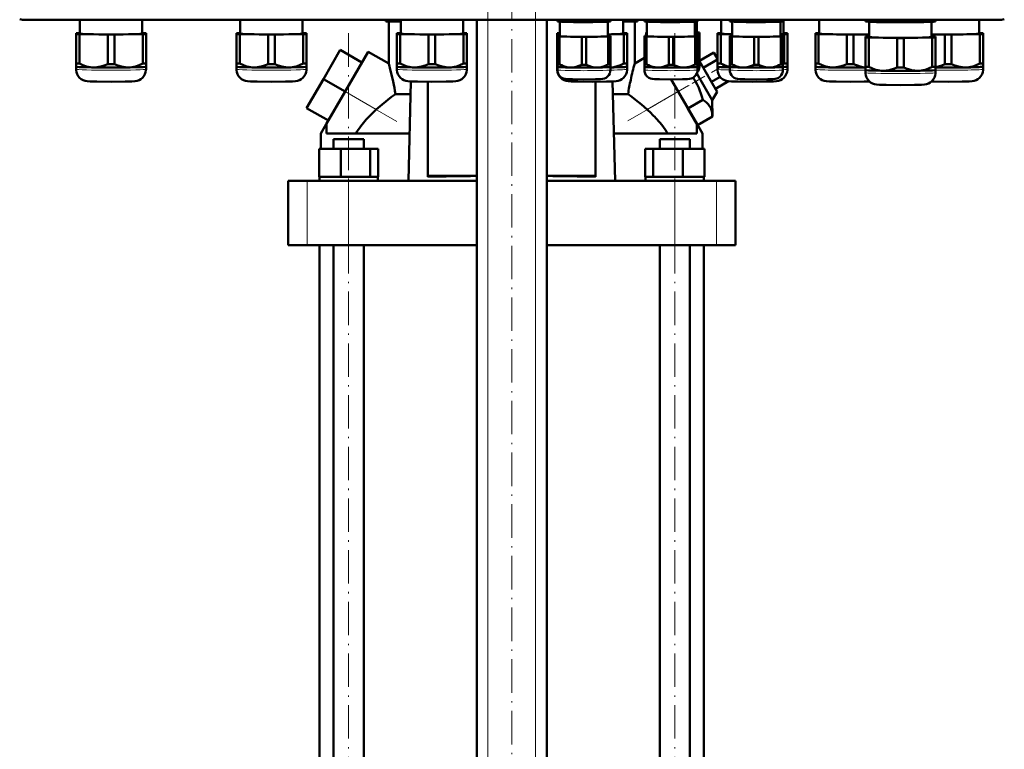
# Model space of a CAD drawing. Extents: x -1351 to 1763, y -1300 to 640.
# Tile 27 of 90: x -1244 to -891, y -20 to 241. Entities that reach past the tile are written whole.
import ezdxf

# ---------------------------------------------------------------- set-up
doc = ezdxf.new("R2010")
doc.units = 0
doc.linetypes.add('DASHDOT', pattern=[18.5, 12, -3, 0.5, -3])

msp = doc.modelspace()

# ---------------------------------------------------------------- linework, layer by layer
at = {"color": 7, "linetype": 'DASHDOT', "lineweight": 18}
for p, q in [((-1076.13, -392.54), (-1076.13, 298.36)), ((-1059.13, -392.54), (-1059.13, 298.36)), ((-1067.63, -222.04), (-1067.63, 258.86)), ((-1125.97, -219.97), (-1125.97, 236.15)), ((-1009.3, -219.97), (-1009.3, 236.15)), ((-1108.71, 204.45), (-1135.65, 220.01)), ((-1026.13, 204.7), (-1004.34, 217.28))]:
    msp.add_line(p, q, dxfattribs=at)
at = {"color": 7, "lineweight": 18}
for p, q in [((-1241.56, 240.97), (-1241.56, 240.79)), ((-1076.13, -334.96), (-1076.13, 240.79)), ((-1059.13, -334.96), (-1059.13, 240.79)), ((-893.5, 240.97), (-893.5, 240.79)), ((-1127.21, 215.14), (-1116.08, 208.71)), ((-1019.18, 208.71), (-1008.05, 215.14)), ((-1140.84, 160.14), (-1140.84, 183.14)), ((-1125.97, 160.14), (-1125.97, 183.14)), ((-1009.29, 160.14), (-1009.29, 183.14)), ((-994.42, 160.14), (-994.42, 183.14))]:
    msp.add_line(p, q, dxfattribs=at)
at = {"color": 7, "lineweight": 50}
for p, q in [((-893.5, 240.79), (-1241.56, 240.79)), ((-1222.1, 240.79), (-1222.1, 235.88)), ((-1199.8, 235.88), (-1199.8, 240.79)), ((-1164.73, 240.79), (-1164.73, 235.88)), ((-1142.43, 235.88), (-1142.43, 240.79)), ((-1112.63, 240.29), (-1112.63, 240.79)), ((-1107.35, 240.29), (-1112.63, 240.29)), ((-1111.63, 225.19), (-1111.63, 240.29)), ((-1107.35, 240.79), (-1107.35, 235.88)), ((-1085.05, 235.88), (-1085.05, 240.79)), ((-1080.13, -334.96), (-1080.13, 240.79)), ((-1055.13, -334.96), (-1055.13, 240.79)), ((-1051.3, 240.44), (-1051.3, 240.79)), ((-1051.3, 240.44), (-1051.3, 240.26)), ((-1051.26, 240.25), (-1051.3, 240.26)), ((-1050.53, 240.4), (-1050.53, 240.79)), ((-1050.4, 234.98), (-1050.4, 240.17)), ((-1042.58, 240.28), (-1042.58, 240.79)), ((-1041.03, 240.28), (-1041.03, 240.79)), ((-1033.2, 240.17), (-1033.2, 234.98)), ((-1033.08, 240.4), (-1033.08, 240.79)), ((-1032.35, 240.25), (-1032.3, 240.26)), ((-1032.3, 240.44), (-1032.3, 240.79)), ((-1032.3, 240.26), (-1032.3, 240.44)), ((-1027.71, 235.88), (-1027.71, 240.79)), ((-1022.63, 240.29), (-1027.71, 240.29)), ((-1023.63, 225.19), (-1023.63, 240.29)), ((-1022.63, 240.29), (-1022.63, 240.79)), ((-1020.18, 240.44), (-1020.18, 240.79)), ((-1020.18, 240.44), (-1020.18, 240.26)), ((-1020.14, 240.25), (-1020.18, 240.26)), ((-1019.41, 240.4), (-1019.41, 240.79)), ((-1019.28, 234.98), (-1019.28, 240.17)), ((-1011.46, 240.28), (-1011.46, 240.79)), ((-1009.91, 240.28), (-1009.91, 240.79)), ((-1002.08, 240.17), (-1002.08, 234.98)), ((-1001.96, 240.4), (-1001.96, 240.79)), ((-1001.41, 240.22), (-1001.41, 236.18)), ((-1001.23, 240.25), (-1001.18, 240.26)), ((-1001.18, 240.44), (-1001.18, 240.79)), ((-1001.18, 240.26), (-1001.18, 240.44)), ((-992.66, 240.79), (-992.66, 235.88)), ((-989.63, 240.44), (-989.63, 240.79)), ((-989.63, 240.44), (-989.63, 240.26)), ((-989.58, 240.25), (-989.63, 240.26)), ((-988.85, 240.4), (-988.85, 240.79)), ((-988.73, 234.98), (-988.73, 240.17)), ((-980.9, 240.28), (-980.9, 240.79)), ((-979.35, 240.28), (-979.35, 240.79)), ((-971.53, 240.17), (-971.53, 234.98)), ((-971.4, 240.4), (-971.4, 240.79)), ((-970.67, 240.25), (-970.63, 240.26)), ((-970.63, 240.44), (-970.63, 240.79)), ((-970.63, 240.26), (-970.63, 240.44)), ((-970.36, 235.88), (-970.36, 240.79)), ((-957.66, 240.79), (-957.66, 235.88)), ((-941.06, 240.47), (-941.06, 240.79)), ((-941.06, 240.47), (-941.06, 240.26)), ((-941, 240.25), (-941.06, 240.26)), ((-939.88, 240.42), (-939.88, 240.79)), ((-939.71, 240.13), (-939.71, 234.68)), ((-929.75, 240.27), (-929.75, 240.79)), ((-927.38, 240.27), (-927.38, 240.79)), ((-917.41, 234.68), (-917.41, 240.13)), ((-917.25, 240.42), (-917.25, 240.79)), ((-916.12, 240.25), (-916.06, 240.26)), ((-916.06, 240.47), (-916.06, 240.79)), ((-916.06, 240.26), (-916.06, 240.47)), ((-900.36, 235.88), (-900.36, 240.79)), ((-1223.45, 236.03), (-1223.45, 235.72)), ((-1222.1, 236.09), (-1222.26, 236.08)), ((-1199.64, 236.08), (-1199.8, 236.09)), ((-1198.45, 235.72), (-1198.45, 236.03)), ((-1166.08, 236.03), (-1166.08, 235.72)), ((-1164.73, 236.09), (-1164.89, 236.08)), ((-1142.26, 236.08), (-1142.43, 236.09)), ((-1141.08, 235.72), (-1141.08, 236.03)), ((-1108.7, 236.03), (-1108.7, 235.73)), ((-1107.35, 236.09), (-1107.52, 236.09)), ((-1084.89, 236.09), (-1085.05, 236.09)), ((-1083.7, 235.73), (-1083.7, 236.03)), ((-1051.36, 236.03), (-1051.36, 235.73)), ((-1027.55, 236.09), (-1027.71, 236.09)), ((-1026.36, 235.73), (-1026.36, 236.03)), ((-1019.51, 236.3), (-1019.51, 236.06)), ((-1019.51, 236.06), (-1019.51, 235.13)), ((-1002.08, 236.01), (-1001.29, 236.02)), ((-1001.29, 236.33), (-1001.41, 236.34)), ((-1001.29, 236.02), (-1001.29, 235.1)), ((-1000.51, 236.06), (-1000.51, 236.3)), ((-1000.51, 236.06), (-1000.51, 226.1)), ((-994.01, 236.03), (-994.01, 235.73)), ((-992.66, 236.09), (-992.83, 236.09)), ((-970.2, 236.09), (-970.36, 236.09)), ((-969.01, 235.73), (-969.01, 236.03)), ((-959.01, 236.03), (-959.01, 235.73)), ((-957.66, 236.09), (-957.83, 236.09)), ((-900.2, 236.09), (-900.36, 236.09)), ((-899.01, 235.73), (-899.01, 236.03)), ((-1223.45, 235.72), (-1223.45, 225.22)), ((-1222.26, 235.67), (-1212.14, 235.52)), ((-1222.26, 235.67), (-1222.26, 225.16)), ((-1212.14, 235.52), (-1212.14, 225.01)), ((-1209.76, 235.52), (-1199.64, 235.67)), ((-1209.76, 235.52), (-1209.76, 225.01)), ((-1199.64, 235.67), (-1199.64, 225.16)), ((-1198.45, 235.72), (-1198.45, 225.22)), ((-1166.08, 235.72), (-1166.08, 225.22)), ((-1164.89, 235.67), (-1154.76, 235.52)), ((-1164.89, 235.67), (-1164.89, 225.17)), ((-1154.76, 235.52), (-1154.76, 225.01)), ((-1152.39, 235.52), (-1142.26, 235.67)), ((-1152.39, 235.52), (-1152.39, 225.01)), ((-1142.26, 235.67), (-1142.26, 225.17)), ((-1141.08, 235.72), (-1141.08, 225.22)), ((-1108.7, 235.73), (-1108.7, 225.22)), ((-1107.52, 235.67), (-1097.39, 235.52)), ((-1107.52, 235.67), (-1107.52, 225.17)), ((-1097.39, 235.52), (-1097.39, 225.01)), ((-1095.02, 235.52), (-1084.89, 235.67)), ((-1095.02, 235.52), (-1095.02, 225.01)), ((-1084.89, 235.67), (-1084.89, 225.17)), ((-1083.7, 235.73), (-1083.7, 225.22)), ((-1051.36, 235.73), (-1051.36, 225.22)), ((-1051.3, 235.1), (-1051.3, 234.86)), ((-1051.3, 234.86), (-1051.3, 224.9)), ((-1050.4, 235.13), (-1050.53, 235.13)), ((-1050.53, 234.82), (-1042.58, 234.7)), ((-1050.53, 234.82), (-1050.53, 224.86)), ((-1042.58, 234.7), (-1042.58, 224.74)), ((-1041.03, 234.7), (-1033.08, 234.82)), ((-1041.03, 234.7), (-1041.03, 224.74)), ((-1033.2, 235.59), (-1027.55, 235.67)), ((-1033.08, 235.13), (-1033.2, 235.13)), ((-1033.08, 234.82), (-1033.08, 224.86)), ((-1032.3, 234.86), (-1032.3, 235.1)), ((-1032.3, 234.86), (-1032.3, 224.9)), ((-1027.55, 235.67), (-1027.55, 225.17)), ((-1026.36, 235.73), (-1026.36, 225.22)), ((-1020.18, 235.1), (-1020.18, 234.86)), ((-1020.18, 234.86), (-1020.18, 224.9)), ((-1019.28, 235.14), (-1019.41, 235.13)), ((-1019.41, 234.82), (-1011.46, 234.7)), ((-1019.41, 234.82), (-1019.41, 224.87)), ((-1011.46, 234.7), (-1011.46, 224.75)), ((-1009.91, 234.7), (-1001.96, 234.82)), ((-1009.91, 234.7), (-1009.91, 224.75)), ((-1001.96, 235.13), (-1002.08, 235.14)), ((-1001.96, 234.82), (-1001.96, 224.87)), ((-1001.18, 234.86), (-1001.18, 235.1)), ((-1001.18, 234.86), (-1001.18, 224.9)), ((-994.01, 235.73), (-994.01, 225.22)), ((-992.83, 235.67), (-988.73, 235.61)), ((-992.83, 235.67), (-992.83, 225.17)), ((-989.63, 235.1), (-989.63, 234.86)), ((-989.63, 234.86), (-989.63, 224.9)), ((-988.73, 235.13), (-988.85, 235.13)), ((-988.85, 234.82), (-980.9, 234.7)), ((-988.85, 234.82), (-988.85, 224.86)), ((-980.9, 234.7), (-980.9, 224.74)), ((-979.35, 234.7), (-971.4, 234.82)), ((-979.35, 234.7), (-979.35, 224.74)), ((-971.53, 235.65), (-970.2, 235.67)), ((-971.4, 235.13), (-971.53, 235.13)), ((-971.4, 234.82), (-971.4, 224.86)), ((-970.63, 234.86), (-970.63, 235.1)), ((-970.63, 234.86), (-970.63, 224.9)), ((-970.2, 235.67), (-970.2, 225.17)), ((-969.01, 235.73), (-969.01, 225.22)), ((-959.01, 235.73), (-959.01, 225.22)), ((-957.83, 235.67), (-947.7, 235.52)), ((-957.83, 235.67), (-957.83, 225.17)), ((-947.7, 235.52), (-947.7, 225.01)), ((-945.33, 235.52), (-939.71, 235.6)), ((-945.33, 235.52), (-945.33, 225.01)), ((-941.06, 234.83), (-941.06, 234.53)), ((-941.06, 234.53), (-941.06, 224.02)), ((-939.71, 234.89), (-939.88, 234.89)), ((-939.88, 234.47), (-929.75, 234.32)), ((-939.88, 234.47), (-939.88, 223.97)), ((-929.75, 234.32), (-929.75, 223.81)), ((-927.38, 234.32), (-917.25, 234.47)), ((-927.38, 234.32), (-927.38, 223.81)), ((-917.41, 235.59), (-912.7, 235.52)), ((-917.25, 234.89), (-917.41, 234.89)), ((-917.25, 234.47), (-917.25, 223.97)), ((-916.06, 234.53), (-916.06, 234.83)), ((-916.06, 234.53), (-916.06, 224.02)), ((-912.7, 235.52), (-912.7, 225.01)), ((-910.33, 235.52), (-900.2, 235.67)), ((-910.33, 235.52), (-910.33, 225.01)), ((-900.2, 235.67), (-900.2, 225.17)), ((-899.01, 235.73), (-899.01, 225.22)), ((-1129.01, 230.03), (-1135.01, 219.64)), ((-1121.21, 225.53), (-1129.01, 230.03)), ((-1118.96, 229.43), (-1127.21, 215.14)), ((-1111.63, 225.19), (-1118.96, 229.43)), ((-1000.51, 226.16), (-995.35, 229.14)), ((-994.01, 226.83), (-995.35, 229.14)), ((-1121.21, 225.53), (-1127.21, 215.14)), ((-1023.63, 225.19), (-1020.18, 227.19)), ((-1000.51, 225.17), (-1000.51, 226.1)), ((-994.16, 215.08), (-1000.51, 226.09)), ((-999.1, 223.64), (-994.01, 226.58)), ((-1223.45, 225.22), (-1223.45, 224.07)), ((-1223.45, 224.07), (-1223.45, 223.12)), ((-1223.45, 224.06), (-1223.45, 224.07)), ((-1198.46, 224.06), (-1198.45, 224.07)), ((-1198.45, 224.07), (-1198.45, 225.22)), ((-1198.45, 223.12), (-1198.45, 224.07)), ((-1166.08, 225.22), (-1166.08, 224.07)), ((-1166.08, 224.07), (-1166.08, 223.12)), ((-1166.07, 224.06), (-1166.08, 224.07)), ((-1141.08, 224.07), (-1141.08, 225.22)), ((-1141.08, 223.12), (-1141.08, 224.07)), ((-1141.08, 224.06), (-1141.08, 224.07)), ((-1108.7, 225.22), (-1108.7, 224.07)), ((-1108.7, 224.07), (-1108.7, 223.12)), ((-1108.7, 224.07), (-1108.7, 224.07)), ((-1083.71, 224.07), (-1083.7, 224.07)), ((-1083.7, 224.07), (-1083.7, 225.22)), ((-1083.7, 223.12), (-1083.7, 224.07)), ((-1051.36, 225.22), (-1051.36, 224.07)), ((-1051.36, 224.07), (-1051.36, 223.12)), ((-1051.35, 224.07), (-1051.36, 224.07)), ((-1051.3, 224.9), (-1051.3, 223.97)), ((-1051.3, 222.88), (-1051.3, 223.97)), ((-1051.3, 223.96), (-1051.3, 223.97)), ((-1032.31, 223.96), (-1032.3, 223.97)), ((-1032.3, 223.97), (-1032.3, 224.9)), ((-1032.3, 223.97), (-1032.3, 222.88)), ((-1026.36, 224.07), (-1026.36, 225.22)), ((-1026.36, 223.12), (-1026.36, 224.07)), ((-1026.36, 224.07), (-1026.36, 224.07)), ((-1020.18, 224.9), (-1020.18, 223.97)), ((-1020.18, 222.88), (-1020.18, 223.97)), ((-1020.18, 223.96), (-1020.18, 223.97)), ((-1001.19, 223.96), (-1001.18, 223.97)), ((-1001.18, 223.97), (-1001.18, 224.9)), ((-1001.18, 223.97), (-1001.18, 222.88)), ((-1000.52, 225.17), (-1000.51, 225.17)), ((-1000.51, 225.17), (-1000.51, 224.08)), ((-994.01, 225.22), (-994.01, 224.07)), ((-994.01, 224.07), (-994.01, 223.12)), ((-994.01, 224.07), (-994.01, 224.07)), ((-989.63, 224.9), (-989.63, 223.97)), ((-989.63, 222.88), (-989.63, 223.97)), ((-989.62, 223.96), (-989.63, 223.97)), ((-970.63, 223.97), (-970.63, 224.9)), ((-970.63, 223.97), (-970.63, 222.88)), ((-970.63, 223.96), (-970.63, 223.97)), ((-969.02, 224.07), (-969.01, 224.07)), ((-969.01, 224.07), (-969.01, 225.22)), ((-969.01, 223.12), (-969.01, 224.07)), ((-959.01, 225.22), (-959.01, 224.07)), ((-959.01, 224.07), (-959.01, 223.12)), ((-959.01, 224.07), (-959.01, 224.07)), ((-941.06, 224.02), (-941.06, 222.87)), ((-941.06, 222.87), (-941.06, 221.92)), ((-941.06, 222.87), (-941.06, 222.87)), ((-916.07, 222.87), (-916.06, 222.87)), ((-916.06, 222.87), (-916.06, 224.02)), ((-916.06, 221.92), (-916.06, 222.87)), ((-899.02, 224.07), (-899.01, 224.07)), ((-899.01, 224.07), (-899.01, 225.22)), ((-899.01, 223.12), (-899.01, 224.07)), ((-1135.01, 219.64), (-1141.01, 209.25)), ((-1127.21, 215.14), (-1135.01, 219.64)), ((-1103.71, 218.79), (-1104.59, 183.14)), ((-1097.63, 218.67), (-1097.63, 185)), ((-1037.63, 185), (-1037.63, 218.67)), ((-1030.68, 183.14), (-1031.55, 218.78)), ((-1008.05, 215.14), (-1010.58, 219.52)), ((-1004.58, 209.14), (-1010.58, 219.52)), ((-1001.42, 221.66), (-995.89, 212.08)), ((-996.21, 218.64), (-993.07, 220.45)), ((-994.77, 216.14), (-990.05, 218.86)), ((-1133.96, 203.45), (-1127.21, 215.14)), ((-1001.3, 203.45), (-1008.05, 215.14)), ((-994.16, 215.08), (-995.89, 212.08)), ((-1109.24, 214.26), (-1103.82, 214.26)), ((-1031.44, 214.26), (-1026.02, 214.26)), ((-1004.58, 209.14), (-999.32, 212.18)), ((-995.89, 212.08), (-995.85, 206.18)), ((-1133.21, 204.75), (-1141.01, 209.25)), ((-1001.12, 203.14), (-1004.58, 209.14)), ((-1001.12, 203.14), (-995.85, 206.18)), ((-1135.88, 200.13), (-1133.96, 203.45)), ((-1133.86, 203.39), (-1133.96, 203.45)), ((-1133.86, 200.14), (-1133.86, 203.39)), ((-1001.3, 203.45), (-1001.41, 203.39)), ((-1001.41, 200.14), (-1001.41, 203.39)), ((-1001.3, 203.45), (-999.38, 200.13)), ((-1135.88, 194.64), (-1135.88, 200.13)), ((-1104.17, 200.14), (-1133.86, 200.14)), ((-1131.35, 198.14), (-1129.77, 198.14)), ((-1131.35, 194.64), (-1131.35, 198.14)), ((-1129.77, 198.14), (-1120.59, 198.14)), ((-1120.59, 194.64), (-1120.59, 198.14)), ((-1001.41, 200.14), (-1031.09, 200.14)), ((-1014.68, 198.14), (-1005.49, 198.14)), ((-1014.68, 194.64), (-1014.68, 198.14)), ((-1005.49, 198.14), (-1003.92, 198.14)), ((-1003.92, 194.64), (-1003.92, 198.14)), ((-999.38, 194.64), (-999.38, 200.13)), ((-1136.56, 194.64), (-1128.81, 194.64)), ((-1136.56, 184.64), (-1136.56, 194.64)), ((-1128.81, 184.64), (-1128.81, 194.64)), ((-1128.81, 194.64), (-1118.21, 194.64)), ((-1118.21, 184.64), (-1118.21, 194.64)), ((-1118.21, 194.64), (-1115.37, 194.64)), ((-1115.37, 184.64), (-1115.37, 194.64)), ((-1019.89, 194.64), (-1017.05, 194.64)), ((-1019.89, 184.64), (-1019.89, 194.64)), ((-1017.05, 184.64), (-1017.05, 194.64)), ((-1017.05, 194.64), (-1006.46, 194.64)), ((-1006.46, 184.64), (-1006.46, 194.64)), ((-1006.46, 194.64), (-998.7, 194.64)), ((-998.7, 184.64), (-998.7, 194.64)), ((-998.7, 184.64), (-998.7, 194.64)), ((-1136.56, 184.64), (-1135.76, 184.64)), ((-1136.42, 184.64), (-1136.27, 184.64)), ((-1136.42, 184.64), (-1136.42, 183.14)), ((-1135.76, 184.64), (-1129.61, 184.64)), ((-1129.61, 184.64), (-1128.81, 184.64)), ((-1128.81, 184.64), (-1127.71, 184.64)), ((-1127.71, 184.64), (-1125.97, 184.64)), ((-1125.97, 184.64), (-1119.3, 184.64)), ((-1119.3, 184.64), (-1118.21, 184.64)), ((-1118.21, 184.64), (-1117.92, 184.64)), ((-1117.92, 184.64), (-1115.52, 184.64)), ((-1115.52, 184.64), (-1115.37, 184.64)), ((-1115.52, 184.64), (-1115.52, 183.14)), ((-1097.63, 185), (-1080.13, 185)), ((-1097.63, 184.68), (-1097.63, 185)), ((-1055.13, 185), (-1037.63, 185)), ((-1037.63, 184.68), (-1037.63, 185)), ((-1019.89, 184.64), (-1019.75, 184.64)), ((-1019.75, 184.64), (-1017.34, 184.64)), ((-1019.75, 184.64), (-1019.75, 183.14)), ((-1017.34, 184.64), (-1017.05, 184.64)), ((-1017.05, 184.64), (-1015.96, 184.64)), ((-1015.96, 184.64), (-1009.3, 184.64)), ((-1009.3, 184.64), (-1007.55, 184.64)), ((-1007.55, 184.64), (-1006.46, 184.64)), ((-1006.46, 184.64), (-1005.66, 184.64)), ((-1005.66, 184.64), (-999.5, 184.64)), ((-999.5, 184.64), (-998.7, 184.64)), ((-998.99, 184.64), (-998.85, 184.64)), ((-998.85, 184.64), (-998.85, 183.14)), ((-998.85, 184.64), (-998.85, 183.14)), ((-1147.63, 183.14), (-1140.84, 183.14)), ((-1147.63, 160.14), (-1147.63, 183.14)), ((-1140.84, 183.14), (-1125.97, 183.14)), ((-1125.97, 183.14), (-1080.13, 183.14)), ((-1055.13, 183.14), (-1009.29, 183.14)), ((-1009.29, 183.14), (-994.42, 183.14)), ((-994.42, 183.14), (-987.63, 183.14)), ((-987.63, 160.14), (-987.63, 183.14)), ((-1140.84, 160.14), (-1147.63, 160.14)), ((-1125.97, 160.14), (-1140.84, 160.14)), ((-1136.38, -181.96), (-1136.38, 160.14)), ((-1131.35, -181.96), (-1131.35, 160.14)), ((-1080.13, 160.14), (-1125.97, 160.14)), ((-1120.59, -181.96), (-1120.59, 160.14)), ((-1009.29, 160.14), (-1055.13, 160.14)), ((-1014.68, -181.96), (-1014.68, 160.14)), ((-994.42, 160.14), (-1009.29, 160.14)), ((-1003.92, -181.96), (-1003.92, 160.14)), ((-998.88, 160.14), (-998.88, -181.96)), ((-987.63, 160.14), (-994.42, 160.14))]:
    msp.add_line(p, q, dxfattribs=at)
at = {"color": 7, "linetype": 'DASHDOT', "lineweight": 18, "ltscale": 0.43271}
msp.add_line((-991.64, 224.61), (-1006.63, 215.96), dxfattribs=at)
at = {"color": 7, "lineweight": 50}
for points in [[(-1046.55, 240.06), (-1048.53, 240.16), (-1050.53, 240.4)], [(-1042.58, 240.28), (-1044.58, 240.1), (-1046.55, 240.06)], [(-1037.05, 240.06), (-1039.03, 240.1), (-1041.03, 240.28)], [(-1033.08, 240.4), (-1035.08, 240.16), (-1037.05, 240.06)], [(-1015.43, 240.06), (-1017.41, 240.16), (-1019.41, 240.4)], [(-1011.46, 240.28), (-1013.46, 240.1), (-1015.43, 240.06)], [(-1005.93, 240.06), (-1007.91, 240.1), (-1009.91, 240.28)], [(-1001.96, 240.4), (-1003.96, 240.16), (-1005.93, 240.06)], [(-984.88, 240.06), (-986.85, 240.16), (-988.85, 240.4)], [(-980.9, 240.28), (-982.91, 240.1), (-984.88, 240.06)], [(-975.38, 240.06), (-977.35, 240.1), (-979.35, 240.28)], [(-971.4, 240.4), (-973.41, 240.16), (-975.38, 240.06)], [(-934.81, 239.99), (-936.07, 240.04), (-937.33, 240.12), (-938.59, 240.25), (-939.88, 240.42)], [(-929.75, 240.27), (-931.11, 240.13), (-932.45, 240.04), (-933.63, 240), (-934.81, 239.99)], [(-922.31, 239.99), (-923.49, 240), (-924.67, 240.04), (-926.01, 240.13), (-927.38, 240.27)], [(-917.25, 240.42), (-918.53, 240.25), (-919.8, 240.12), (-921.05, 240.04), (-922.31, 239.99)], [(-1210.95, 218.66), (-1216.03, 218.71), (-1218.42, 218.78), (-1219.5, 218.86), (-1220.26, 219), (-1220.96, 219.25), (-1221.62, 219.63), (-1222.2, 220.12), (-1222.69, 220.7), (-1223.07, 221.36), (-1223.32, 222.07), (-1223.44, 222.82), (-1223.45, 223.12)], [(-1217.2, 223.79), (-1217.82, 223.82), (-1218.44, 223.89), (-1219.1, 224.01), (-1219.75, 224.17), (-1221.01, 224.6), (-1222.26, 225.16)], [(-1212.14, 225.01), (-1213.4, 224.48), (-1214.66, 224.09), (-1215.3, 223.95), (-1215.95, 223.85), (-1216.58, 223.8), (-1217.2, 223.79)], [(-1210.95, 218.66), (-1205.88, 218.71), (-1203.48, 218.78), (-1202.4, 218.86), (-1201.64, 219), (-1200.95, 219.25), (-1200.28, 219.63), (-1199.7, 220.12), (-1199.21, 220.7), (-1198.83, 221.36), (-1198.58, 222.07), (-1198.46, 222.82), (-1198.45, 223.12)], [(-1204.7, 223.79), (-1205.33, 223.8), (-1205.95, 223.85), (-1206.6, 223.95), (-1207.25, 224.09), (-1208.51, 224.48), (-1209.76, 225.01)], [(-1199.64, 225.16), (-1200.9, 224.6), (-1202.16, 224.17), (-1202.81, 224.01), (-1203.46, 223.89), (-1204.08, 223.82), (-1204.7, 223.79)], [(-1153.58, 218.67), (-1158.65, 218.71), (-1161.05, 218.78), (-1162.12, 218.86), (-1162.89, 219), (-1163.58, 219.25), (-1164.25, 219.63), (-1164.83, 220.12), (-1165.32, 220.7), (-1165.69, 221.36), (-1165.95, 222.07), (-1166.07, 222.82), (-1166.08, 223.12)], [(-1159.83, 223.79), (-1160.45, 223.82), (-1161.07, 223.89), (-1161.72, 224.01), (-1162.37, 224.17), (-1163.63, 224.6), (-1164.89, 225.17)], [(-1154.76, 225.01), (-1156.02, 224.48), (-1157.28, 224.09), (-1157.93, 223.95), (-1158.58, 223.85), (-1159.2, 223.8), (-1159.83, 223.79)], [(-1153.58, 218.67), (-1148.5, 218.71), (-1146.1, 218.78), (-1145.03, 218.86), (-1144.27, 219), (-1143.57, 219.25), (-1142.91, 219.63), (-1142.32, 220.12), (-1141.84, 220.7), (-1141.46, 221.36), (-1141.21, 222.07), (-1141.09, 222.82), (-1141.08, 223.12)], [(-1147.33, 223.79), (-1147.95, 223.8), (-1148.57, 223.85), (-1149.22, 223.95), (-1149.87, 224.09), (-1151.13, 224.48), (-1152.39, 225.01)], [(-1142.26, 225.17), (-1143.52, 224.6), (-1144.78, 224.17), (-1145.43, 224.01), (-1146.09, 223.89), (-1146.7, 223.82), (-1147.33, 223.79)], [(-1111.63, 225.19), (-1110.95, 222.59), (-1110.51, 220.76), (-1110.06, 218.7)], [(-1096.2, 218.67), (-1101.28, 218.71), (-1103.68, 218.79), (-1104.75, 218.86), (-1105.51, 219), (-1106.21, 219.25), (-1106.87, 219.63), (-1107.46, 220.12), (-1107.95, 220.7), (-1108.32, 221.36), (-1108.57, 222.07), (-1108.69, 222.82), (-1108.7, 223.12)], [(-1102.45, 223.79), (-1103.08, 223.82), (-1103.7, 223.89), (-1104.35, 224.01), (-1105, 224.17), (-1106.26, 224.6), (-1107.52, 225.17)], [(-1097.39, 225.01), (-1098.65, 224.48), (-1099.91, 224.09), (-1100.56, 223.95), (-1101.21, 223.85), (-1101.83, 223.8), (-1102.45, 223.79)], [(-1096.2, 218.67), (-1091.13, 218.71), (-1088.73, 218.79), (-1087.66, 218.86), (-1086.89, 219), (-1086.2, 219.25), (-1085.53, 219.63), (-1084.95, 220.12), (-1084.46, 220.7), (-1084.09, 221.36), (-1083.84, 222.07), (-1083.71, 222.82), (-1083.7, 223.12)], [(-1089.95, 223.79), (-1090.58, 223.8), (-1091.2, 223.85), (-1091.85, 223.95), (-1092.5, 224.09), (-1093.76, 224.48), (-1095.02, 225.01)], [(-1084.89, 225.17), (-1086.15, 224.6), (-1087.41, 224.17), (-1088.06, 224.01), (-1088.71, 223.89), (-1089.33, 223.82), (-1089.95, 223.79)], [(-1038.86, 218.67), (-1043.93, 218.71), (-1046.33, 218.79), (-1047.41, 218.86), (-1048.17, 219), (-1048.86, 219.25), (-1049.53, 219.63), (-1050.11, 220.12), (-1050.6, 220.7), (-1050.97, 221.36), (-1051.23, 222.07), (-1051.35, 222.82), (-1051.36, 223.12)], [(-1041.8, 219.52), (-1045.93, 219.56), (-1047.72, 219.62), (-1048.5, 219.69), (-1049.1, 219.84), (-1049.73, 220.12), (-1050.28, 220.53), (-1050.73, 221.05), (-1051.06, 221.66), (-1051.25, 222.31), (-1051.3, 222.88)], [(-1046.55, 223.76), (-1047.45, 223.82), (-1048.33, 224), (-1049.21, 224.28), (-1049.87, 224.55), (-1050.53, 224.86)], [(-1042.58, 224.74), (-1043.57, 224.32), (-1044.56, 224), (-1045.55, 223.81), (-1046.55, 223.76)], [(-1041.8, 219.52), (-1037.68, 219.56), (-1035.89, 219.62), (-1035.11, 219.69), (-1034.5, 219.84), (-1033.88, 220.12), (-1033.33, 220.53), (-1032.88, 221.05), (-1032.55, 221.66), (-1032.36, 222.31), (-1032.3, 222.88)], [(-1037.05, 223.76), (-1038.06, 223.81), (-1039.05, 224), (-1040.04, 224.32), (-1041.03, 224.74)], [(-1038.86, 218.67), (-1033.78, 218.71), (-1031.39, 218.79), (-1030.31, 218.86), (-1029.55, 219), (-1028.85, 219.25), (-1028.19, 219.63), (-1027.6, 220.12), (-1027.12, 220.7), (-1026.74, 221.36), (-1026.49, 222.07), (-1026.37, 222.82), (-1026.36, 223.12)], [(-1033.08, 224.86), (-1033.74, 224.55), (-1034.4, 224.28), (-1035.28, 224), (-1036.16, 223.82), (-1037.05, 223.76)], [(-1027.55, 225.17), (-1028.73, 224.63), (-1029.91, 224.21), (-1031.1, 223.93), (-1032.3, 223.8)], [(-1010.68, 219.52), (-1014.81, 219.56), (-1016.6, 219.62), (-1017.38, 219.69), (-1017.98, 219.84), (-1018.61, 220.12), (-1019.16, 220.53), (-1019.61, 221.05), (-1019.94, 221.66), (-1020.13, 222.31), (-1020.18, 222.88)], [(-1015.43, 223.76), (-1016.33, 223.83), (-1017.21, 224), (-1018.09, 224.28), (-1018.75, 224.55), (-1019.41, 224.87)], [(-1011.46, 224.75), (-1012.45, 224.32), (-1013.44, 224), (-1014.43, 223.81), (-1015.43, 223.76)], [(-1010.68, 219.52), (-1006.55, 219.56), (-1004.76, 219.62), (-1003.99, 219.69), (-1003.38, 219.84), (-1002.76, 220.12), (-1002.21, 220.53), (-1001.76, 221.05), (-1001.43, 221.66), (-1001.23, 222.31), (-1001.18, 222.88)], [(-1005.93, 223.76), (-1006.94, 223.81), (-1007.93, 224), (-1008.92, 224.32), (-1009.91, 224.75)], [(-1001.96, 224.87), (-1002.62, 224.55), (-1003.28, 224.28), (-1004.16, 224), (-1005.04, 223.83), (-1005.93, 223.76)], [(-981.51, 218.67), (-986.59, 218.71), (-988.99, 218.79), (-990.06, 218.86), (-990.82, 219), (-991.52, 219.25), (-992.18, 219.63), (-992.77, 220.12), (-993.25, 220.7), (-993.63, 221.36), (-993.88, 222.07), (-994, 222.82), (-994.01, 223.12)], [(-989.63, 224), (-990.7, 224.29), (-991.76, 224.68), (-992.83, 225.17)], [(-980.13, 219.52), (-984.26, 219.56), (-986.05, 219.62), (-986.82, 219.69), (-987.43, 219.84), (-988.05, 220.12), (-988.6, 220.53), (-989.05, 221.05), (-989.38, 221.66), (-989.58, 222.31), (-989.63, 222.88)], [(-984.88, 223.76), (-985.77, 223.82), (-986.65, 224), (-987.53, 224.28), (-988.19, 224.55), (-988.85, 224.86)], [(-980.9, 224.74), (-981.89, 224.32), (-982.88, 224), (-983.87, 223.81), (-984.88, 223.76)], [(-981.51, 218.67), (-976.44, 218.71), (-974.04, 218.79), (-972.97, 218.86), (-972.2, 219), (-971.51, 219.25), (-970.84, 219.63), (-970.26, 220.12), (-969.77, 220.7), (-969.4, 221.36), (-969.15, 222.07), (-969.02, 222.82), (-969.01, 223.12)], [(-980.13, 219.52), (-976, 219.56), (-974.21, 219.62), (-973.43, 219.69), (-972.83, 219.84), (-972.2, 220.12), (-971.65, 220.53), (-971.2, 221.05), (-970.87, 221.66), (-970.68, 222.31), (-970.63, 222.88)], [(-975.38, 223.76), (-976.38, 223.81), (-977.37, 224), (-978.36, 224.32), (-979.35, 224.74)], [(-971.4, 224.86), (-972.06, 224.55), (-972.72, 224.28), (-973.6, 224), (-974.48, 223.82), (-975.38, 223.76)], [(-946.51, 218.67), (-951.59, 218.71), (-953.99, 218.79), (-955.06, 218.86), (-955.82, 219), (-956.52, 219.25), (-957.18, 219.63), (-957.77, 220.12), (-958.25, 220.7), (-958.63, 221.36), (-958.88, 222.07), (-959, 222.82), (-959.01, 223.12)], [(-952.76, 223.79), (-953.39, 223.82), (-954.01, 223.89), (-954.66, 224.01), (-955.31, 224.17), (-956.57, 224.6), (-957.83, 225.17)], [(-947.7, 225.01), (-948.96, 224.48), (-950.22, 224.09), (-950.87, 223.95), (-951.52, 223.85), (-952.14, 223.8), (-952.76, 223.79)], [(-941.06, 223.81), (-942.02, 223.93), (-942.97, 224.13), (-943.91, 224.43), (-944.62, 224.7), (-945.33, 225.01)], [(-928.56, 217.47), (-933.64, 217.51), (-936.04, 217.59), (-937.11, 217.66), (-937.87, 217.81), (-938.57, 218.05), (-939.23, 218.43), (-939.82, 218.92), (-940.3, 219.5), (-940.68, 220.16), (-940.93, 220.87), (-941.05, 221.62), (-941.06, 221.92)], [(-934.81, 222.59), (-935.43, 222.62), (-936.05, 222.69), (-936.71, 222.81), (-937.36, 222.97), (-938.62, 223.4), (-939.88, 223.97)], [(-929.75, 223.81), (-931.01, 223.28), (-932.27, 222.89), (-932.91, 222.75), (-933.57, 222.66), (-934.19, 222.6), (-934.81, 222.59)], [(-928.56, 217.47), (-923.49, 217.51), (-921.09, 217.59), (-920.01, 217.66), (-919.25, 217.81), (-918.56, 218.05), (-917.89, 218.43), (-917.31, 218.92), (-916.82, 219.5), (-916.45, 220.16), (-916.19, 220.87), (-916.07, 221.62), (-916.06, 221.92)], [(-922.31, 222.59), (-922.94, 222.6), (-923.56, 222.66), (-924.21, 222.75), (-924.86, 222.89), (-926.12, 223.28), (-927.38, 223.81)], [(-917.25, 223.97), (-918.51, 223.4), (-919.77, 222.97), (-920.42, 222.81), (-921.07, 222.69), (-921.69, 222.62), (-922.31, 222.59)], [(-912.7, 225.01), (-913.82, 224.54), (-914.94, 224.17), (-916.06, 223.92)], [(-911.51, 218.67), (-906.44, 218.71), (-904.04, 218.79), (-902.97, 218.86), (-902.2, 219), (-901.51, 219.25), (-900.84, 219.63), (-900.26, 220.12), (-899.77, 220.7), (-899.4, 221.36), (-899.15, 222.07), (-899.02, 222.82), (-899.01, 223.12)], [(-905.26, 223.79), (-905.89, 223.8), (-906.51, 223.85), (-907.16, 223.95), (-907.81, 224.09), (-909.07, 224.48), (-910.33, 225.01)], [(-900.2, 225.17), (-901.46, 224.6), (-902.72, 224.17), (-903.37, 224.01), (-904.02, 223.89), (-904.64, 223.82), (-905.26, 223.79)], [(-999.32, 212.18), (-999.63, 213.33), (-999.97, 214.43), (-1000.33, 215.45), (-1000.73, 216.44), (-1001.33, 217.72), (-1002, 218.94), (-1002.76, 220.12)], [(-946.51, 218.67), (-941.51, 218.71), (-939.65, 218.76)], [(-911.51, 218.67), (-916.51, 218.71), (-917.51, 218.73)], [(-1109.24, 214.26), (-1110.6, 213.26), (-1111.96, 212.2), (-1114.7, 209.93), (-1116.08, 208.71)], [(-1019.18, 208.71), (-1021.24, 210.51), (-1023.32, 212.22), (-1024.68, 213.27), (-1026.02, 214.26)], [(-995.85, 206.18), (-995.88, 206.86), (-995.94, 207.51), (-996.04, 208.04), (-996.17, 208.54), (-996.45, 209.29), (-996.84, 209.98), (-997.32, 210.61), (-997.92, 211.19), (-998.57, 211.7), (-999.32, 212.18)]]:
    msp.add_lwpolyline(points, dxfattribs=at)
for centre, radius, start, end in [((-1241.56, 250.04), 9.25, 257.0008, 269.9996), ((-1241.56, 250.04), 9.25, 257.0008, 269.9996), ((-893.5, 250.04), 9.25, 270.0004, 282.9992), ((-893.5, 250.04), 9.25, 270.0004, 282.9993), ((-912.82, 194.82), 114.9, 164.6726, 167.6521), ((-1003.72, 224.08), 3.21, 318.4645, 359.9956), ((-977.85, 240.33), 16.98, 295.1665, 296.77), ((-1194.88, 200.85), 86.69, 8.9037, 11.8878), ((-937.87, 200.39), 89.23, 167.704, 171.0553), ((-1086.05, 175.22), 44.98, 131.8857, 138.313), ((-1049.22, 175.22), 44.98, 41.687, 48.1143), ((-1086.36, 175.5), 44.57, 138.3119, 146.4344), ((-1048.9, 175.5), 44.57, 33.5656, 41.6881), ((-1069.17, -1152.02), 1337, 90.46981, 91.21985), ((-1066.09, -1152), 1336.98, 88.78016, 89.5302)]:
    msp.add_arc(centre, radius, start, end, dxfattribs=at)
for centre, major_axis, start_param, end_param in [((-1041.8, 240.56), (-10.55, 0), 0.449938, 0.597259), ((-1041.8, 240.28), (9.5, 0), 3.239479, 4.18879), ((-1041.8, 240.28), (9.5, 0), 4.18879, 6.185299), ((-1041.8, 240.56), (-10.55, 0), 1.497136, 1.644457), ((-1041.8, 240.56), (-10.55, 0), 2.544333, 2.691654), ((-1010.68, 240.56), (-10.55, 0), 0.449938, 0.597259), ((-1010.68, 240.28), (9.5, 0), 3.239479, 4.18879), ((-1010.68, 240.28), (9.5, 0), 4.18879, 6.185299), ((-1010.68, 240.56), (-10.55, 0), 1.497136, 1.644457), ((-1010.68, 240.56), (-10.55, 0), 2.544333, 2.691654), ((-980.13, 240.56), (-10.55, 0), 0.449938, 0.597259), ((-980.13, 240.28), (9.5, 0), 3.239479, 4.18879), ((-980.13, 240.28), (9.5, 0), 4.18879, 6.185299), ((-980.13, 240.56), (-10.55, 0), 1.497136, 1.644457), ((-980.13, 240.56), (-10.55, 0), 2.544333, 2.691654), ((-928.56, 240.63), (-13.8, 0), 0.437539, 0.609658), ((-928.56, 240.28), (12.5, 0), 3.239482, 4.18879), ((-928.56, 240.28), (12.5, 0), 4.18879, 6.185296), ((-928.56, 240.63), (-13.8, 0), 1.484737, 1.656856), ((-928.56, 240.63), (-13.8, 0), 2.531934, 2.704054), ((-1210.95, 235.88), (13.8, 0), 2.531934, 2.704054), ((-1210.95, 235.88), (13.8, 0), 0.437539, 0.609658), ((-1153.58, 235.88), (13.8, 0), 2.531934, 2.704054), ((-1153.58, 235.88), (13.8, 0), 0.437539, 0.609658), ((-1096.2, 235.88), (13.8, 0), 2.531934, 2.704054), ((-1096.2, 235.88), (13.8, 0), 0.437539, 0.609658), ((-1038.86, 235.88), (13.8, 0), 2.561928, 2.704054), ((-1038.86, 235.88), (13.8, 0), 0.437539, 0.609658), ((-1010.01, 236.18), (10.55, 0), 2.64382, 2.691654), ((-1010.01, 236.18), (10.55, 0), 3.591531, 3.639365), ((-1010.01, 236.18), (8.6, 0), 5.885916, 6.283185), ((-1010.01, 236.18), (10.55, 0), 0.449938, 0.597259), ((-1010.01, 236.18), (10.55, 0), 5.685926, 5.833247), ((-981.51, 235.88), (13.8, 0), 2.531934, 2.704054), ((-981.51, 235.88), (13.8, 0), 0.437539, 0.609658), ((-946.51, 235.88), (13.8, 0), 2.531934, 2.704054), ((-911.51, 235.88), (13.8, 0), 0.437539, 0.609658), ((-1210.95, 235.88), (13.8, 0), 3.579132, 3.751251), ((-1210.95, 235.88), (11.15, 0), 3.141593, 6.283185), ((-1210.95, 235.88), (13.8, 0), 4.626329, 4.798449), ((-1210.95, 235.88), (13.8, 0), 5.673527, 5.845646), ((-1153.58, 235.88), (13.8, 0), 3.579132, 3.751251), ((-1153.58, 235.88), (11.15, 0), 3.141593, 6.283185), ((-1153.58, 235.88), (13.8, 0), 4.626329, 4.798449), ((-1153.58, 235.88), (13.8, 0), 5.673527, 5.845646), ((-1096.2, 235.88), (13.8, 0), 3.579132, 3.751251), ((-1096.2, 235.88), (11.15, 0), 3.141593, 6.283185), ((-1096.2, 235.88), (13.8, 0), 4.626329, 4.798449), ((-1096.2, 235.88), (13.8, 0), 5.673527, 5.845646), ((-1038.86, 235.88), (13.8, 0), 3.579132, 3.721257), ((-1041.8, 234.98), (10.55, 0), 2.544333, 2.691654), ((-1041.8, 234.98), (10.55, 0), 3.591531, 3.738852), ((-1041.8, 234.98), (8.6, 0), 3.141593, 6.283185), ((-1041.8, 234.98), (10.55, 0), 4.638729, 4.786049), ((-1038.86, 235.88), (11.15, 0), 5.244215, 6.283185), ((-1041.8, 234.98), (10.55, 0), 0.449938, 0.597259), ((-1041.8, 234.98), (10.55, 0), 5.685926, 5.833247), ((-1038.86, 235.88), (13.8, 0), 5.673527, 5.845646), ((-1010.68, 234.98), (10.55, 0), 2.544333, 2.691654), ((-1010.68, 234.98), (10.55, 0), 3.591531, 3.738852), ((-1010.68, 234.98), (8.6, 0), 3.141593, 6.283185), ((-1010.68, 234.98), (10.55, 0), 4.638729, 4.786049), ((-1010.68, 234.98), (10.55, 0), 0.449938, 0.597259), ((-1010.68, 234.98), (10.55, 0), 5.685926, 5.833247), ((-981.51, 235.88), (13.8, 0), 3.579132, 3.751251), ((-981.51, 235.88), (11.15, 0), 3.141593, 4.008814), ((-980.13, 234.98), (10.55, 0), 2.544333, 2.691654), ((-980.13, 234.98), (10.55, 0), 3.591531, 3.738852), ((-980.13, 234.98), (8.6, 0), 3.141593, 6.283185), ((-980.13, 234.98), (10.55, 0), 4.638729, 4.786049), ((-981.51, 235.88), (11.15, 0), 5.822266, 6.283185), ((-980.13, 234.98), (10.55, 0), 0.449938, 0.597259), ((-980.13, 234.98), (10.55, 0), 5.685926, 5.833247), ((-981.51, 235.88), (13.8, 0), 5.673527, 5.845646), ((-946.51, 235.88), (13.8, 0), 3.579132, 3.751251), ((-946.51, 235.88), (11.15, 0), 3.141593, 5.368516), ((-946.51, 235.88), (13.8, 0), 4.626329, 4.798449), ((-928.56, 234.68), (13.8, 0), 2.531934, 2.704054), ((-928.56, 234.68), (13.8, 0), 3.579132, 3.751251), ((-928.56, 234.68), (11.15, 0), 3.141593, 6.283185), ((-928.56, 234.68), (13.8, 0), 4.626329, 4.798449), ((-911.51, 235.88), (11.15, 0), 4.155015, 6.283185), ((-928.56, 234.68), (13.8, 0), 0.437539, 0.609658), ((-928.56, 234.68), (13.8, 0), 5.673527, 5.845646), ((-911.51, 235.88), (13.8, 0), 4.626329, 4.798449), ((-911.51, 235.88), (13.8, 0), 5.673527, 5.845646), ((-1010.01, 226.22), (-10.55, 0), 2.562554, 2.691654), ((-1210.95, 225.37), (-13.8, 0), 0.437539, 0.609658), ((-1210.95, 224.07), (12.5, 0), 3.167782, 6.256996), ((-1210.95, 225.37), (-13.8, 0), 1.484737, 1.656856), ((-1210.95, 225.37), (-13.8, 0), 2.531934, 2.704054), ((-1153.58, 225.37), (-13.8, 0), 0.437539, 0.609658), ((-1153.58, 224.07), (12.5, 0), 3.167782, 6.256996), ((-1153.58, 225.37), (-13.8, 0), 1.484737, 1.656856), ((-1153.58, 225.37), (-13.8, 0), 2.531934, 2.704054), ((-1096.2, 225.37), (-13.8, 0), 0.437539, 0.609658), ((-1096.2, 224.07), (12.5, 0), 3.167782, 6.256996), ((-1096.2, 225.37), (-13.8, 0), 1.484737, 1.656856), ((-1096.2, 225.37), (-13.8, 0), 2.531934, 2.704054), ((-1038.86, 225.37), (-13.8, 0), 0.437539, 0.446729), ((-1038.86, 224.07), (12.5, 0), 3.167782, 3.234803), ((-1041.8, 225.02), (-10.55, 0), 0.449938, 0.597259), ((-1041.8, 223.97), (9.5, 0), 3.167782, 6.256996), ((-1041.8, 225.02), (-10.55, 0), 1.497136, 1.644457), ((-1041.8, 225.02), (-10.55, 0), 2.544333, 2.691654), ((-1038.86, 224.07), (12.5, 0), 5.26433, 6.256996), ((-1038.86, 225.37), (-13.8, 0), 2.531934, 2.704054), ((-1010.68, 225.02), (-10.55, 0), 0.449938, 0.597259), ((-1010.68, 223.97), (9.5, 0), 3.167782, 6.256996), ((-1010.68, 225.02), (-10.55, 0), 1.497136, 1.644457), ((-1010.68, 225.02), (-10.55, 0), 2.544333, 2.691654), ((-1010.01, 225.17), (9.5, 0), 5.905314, 6.256996), ((-981.51, 225.37), (-13.8, 0), 0.437539, 0.609658), ((-981.51, 224.07), (12.5, 0), 3.167782, 4.006016), ((-980.13, 225.02), (-10.55, 0), 0.449938, 0.597259), ((-980.13, 223.97), (9.5, 0), 3.167782, 6.256996), ((-980.13, 225.02), (-10.55, 0), 1.497136, 1.644457), ((-980.13, 225.02), (-10.55, 0), 2.544333, 2.691654), ((-981.51, 224.07), (12.5, 0), 5.769462, 6.256996), ((-981.51, 225.37), (-13.8, 0), 2.531934, 2.704054), ((-946.51, 225.37), (-13.8, 0), 0.437539, 0.609658), ((-946.51, 224.07), (12.5, 0), 3.167782, 5.163725), ((-946.51, 225.37), (-13.8, 0), 1.484737, 1.656856), ((-928.56, 224.17), (-13.8, 0), 0.437539, 0.609658), ((-928.56, 222.87), (12.5, 0), 3.167782, 6.256996), ((-928.56, 224.17), (-13.8, 0), 1.484737, 1.656856), ((-928.56, 224.17), (-13.8, 0), 2.531934, 2.704054), ((-911.51, 224.07), (12.5, 0), 4.34001, 6.256996), ((-911.51, 225.37), (-13.8, 0), 1.484737, 1.656856), ((-911.51, 225.37), (-13.8, 0), 2.531934, 2.704054)]:
    msp.add_ellipse(centre, major_axis=major_axis, ratio=0.026177, start_param=start_param, end_param=end_param, dxfattribs=at)
at = {"color": 7, "lineweight": 18}
for centre, major_axis, start_param, end_param in [((-1210.95, 223.12), (12.5, 0), 3.141593, 6.283185), ((-1153.58, 223.12), (12.5, 0), 3.141593, 6.283185), ((-1096.2, 223.12), (12.5, 0), 3.141593, 6.283185), ((-1038.86, 223.12), (12.5, 0), 3.141593, 3.234813), ((-1041.8, 222.88), (9.5, 0), 3.141593, 5.235988), ((-1041.8, 222.88), (9.5, 0), 5.235988, 6.283185), ((-1038.86, 223.12), (12.5, 0), 5.264309, 6.283185), ((-1010.68, 222.88), (9.5, 0), 3.141593, 5.235988), ((-1010.68, 222.88), (9.5, 0), 5.235988, 6.283185), ((-1010.01, 224.08), (9.5, 0), 5.905319, 6.283185), ((-981.51, 223.12), (12.5, 0), 3.141593, 4.006019), ((-980.13, 222.88), (9.5, 0), 3.141593, 5.235988), ((-980.13, 222.88), (9.5, 0), 5.235988, 6.283185), ((-981.51, 223.12), (12.5, 0), 5.769447, 6.283185), ((-946.51, 223.12), (12.5, 0), 3.141593, 5.163724), ((-928.56, 221.92), (12.5, 0), 3.141593, 6.283185), ((-911.51, 223.12), (12.5, 0), 4.34001, 6.283185)]:
    msp.add_ellipse(centre, major_axis=major_axis, ratio=0.026177, start_param=start_param, end_param=end_param, dxfattribs=at)

doc.saveas('drawing.dxf')
